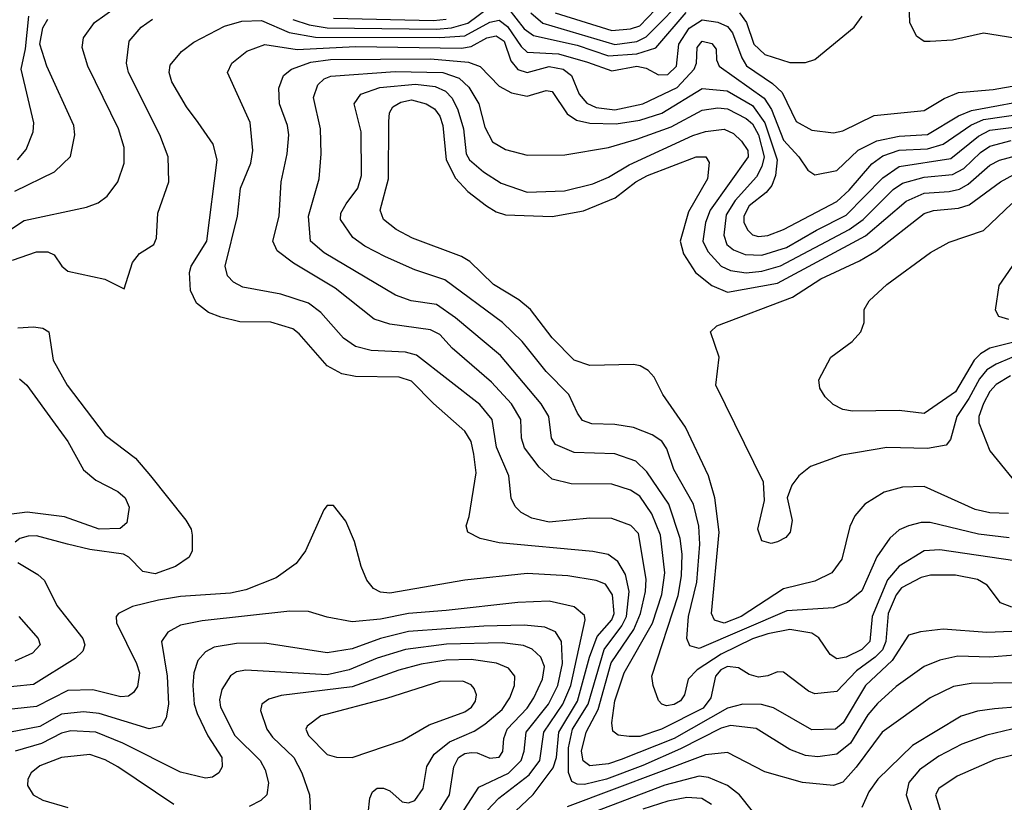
# Model space of a CAD drawing. Extents: x 997026 to 1115308, y 536381 to 619039.
# Tile 29 of 256: x 1009901 to 1013051, y 546411 to 548913. Entities that reach past the tile are written whole.
import ezdxf

# ---------------------------------------------------------------- set-up
doc = ezdxf.new("R2010")
doc.units = 0

msp = doc.modelspace()

# ---------------------------------------------------------------- linework, layer by layer
at = {"layer": '0CON20XD'}
for points in [[(1013085, 548854.5), (1012985, 548870.9), (1012885, 548847.7), (1012814.1, 548844.1), (1012794.2, 548844.2), (1012770.6, 548860.6), (1012749.2, 548905), (1012746.9, 548965), (1012808.5, 549265), (1012848.1, 549305), (1012964.5, 549365), (1013004.5, 549405.5), (1013059.7, 549475)], [(1011536.6, 548935), (1011575, 548902.9), (1011805, 548833.7), (1011875, 548843.7), (1011905, 548858.3), (1012045, 549000.3)], [(1011614.7, 548935), (1011795, 548879.2), (1011855, 548884.2), (1011885, 548893.5), (1011983.1, 548996.9)], [(1009675, 548113.8), (1009915, 548271.8), (1010115, 548313.9), (1010152.1, 548327.9), (1010180.5, 548349.5), (1010215.5, 548395), (1010235.4, 548455), (1010235.3, 548505.3), (1010216.7, 548565), (1010118.9, 548765), (1010100.8, 548825), (1010105.4, 548855), (1010140.4, 548905), (1010240, 548975)], [(1010775, 548914.6), (1010827, 548897), (1010885, 548887.3), (1011235, 548883.6), (1011282.3, 548887.7), (1011335, 548901.9), (1011405, 548954.9)], [(1009894.1, 548465), (1009921.8, 548498.2), (1009944.7, 548555), (1009946.4, 548583.6), (1009906.2, 548755), (1009919.7, 548820.3), (1009930.8, 548925)], [(1011462, 548952), (1011515, 548884.8), (1011545, 548863.1), (1011685, 548831.8), (1011785, 548798.4), (1011875.2, 548804.8), (1011936.5, 548823.5), (1012033.2, 548936.8)], [(1012203.4, 548935), (1012226, 548905), (1012249.3, 548835), (1012285, 548802.7), (1012365, 548776.2), (1012415, 548776.5), (1012445, 548786.6), (1012570.7, 548889.3), (1012596.2, 548925)], [(1009877.8, 548145), (1009955, 548171.6), (1009991.1, 548171.1), (1010011.2, 548161.2), (1010035.6, 548125), (1010055, 548109.1), (1010173.9, 548083.9), (1010235, 548052.5), (1010262.4, 548137.6), (1010284.5, 548165.5), (1010330, 548195), (1010338.5, 548215), (1010343.5, 548295), (1010378.2, 548395), (1010375.9, 548475), (1010349.4, 548545), (1010249.1, 548745), (1010242.8, 548775), (1010251.8, 548845), (1010290.2, 548889.8), (1010325.6, 548915)], [(1009885, 548365.2), (1010012.4, 548427.6), (1010063.9, 548476.1), (1010077.7, 548545), (1010074.6, 548575), (1009987.6, 548765), (1009966, 548835), (1009975, 548887.1), (1009991.5, 548915)], [(1013085, 546881.3), (1013005, 546875.2), (1012901.9, 546878.1), (1012845, 546866.2), (1012795, 546845.8), (1012705, 546781.4), (1012645, 546727.3), (1012615, 546691.1), (1012559.2, 546600.8), (1012515, 546564.8), (1012455, 546557), (1012415, 546561.1), (1012365, 546580.3), (1012257.4, 546647.4), (1012175, 546657), (1012145, 546648.6), (1012015, 546581.8), (1011895, 546528.9), (1011777.9, 546485), (1011708.3, 546468.3), (1011685, 546469.6), (1011667.9, 546477.9), (1011656.7, 546506.7), (1011656.9, 546585), (1011670, 546645), (1011719.7, 546725), (1011770.5, 546899.5), (1011827.9, 546975), (1011842.7, 547005), (1011850.8, 547085), (1011839.1, 547139.1), (1011815, 547181.2), (1011784, 547204), (1011735, 547213.3), (1011435, 547240.5), (1011374.7, 547254.7), (1011334.6, 547274.6), (1011329.4, 547295), (1011339.5, 547325), (1011361.8, 547465), (1011354, 547524), (1011345.2, 547565.2), (1011325, 547597.9), (1011225, 547685.9), (1011155, 547757.7), (1011115, 547770.2), (1010975, 547772.3), (1010931.3, 547781.3), (1010885, 547806.4), (1010795, 547909.6), (1010775, 547925.3), (1010705, 547946.7), (1010605, 547947.8), (1010545, 547962), (1010505, 547976.9), (1010466.9, 548006.9), (1010447.2, 548047.2), (1010444.7, 548105), (1010449.7, 548125), (1010499.7, 548205), (1010533.2, 548465), (1010520.4, 548515), (1010471.8, 548585), (1010435, 548634.4), (1010387.9, 548715), (1010379.6, 548745), (1010382.4, 548767.6), (1010418.5, 548811.5), (1010458.6, 548841.4), (1010556.7, 548893.3), (1010611.4, 548908.6), (1010675, 548910.5), (1010762.8, 548872.8), (1010847.5, 548857.5), (1011245, 548856.1), (1011325, 548862.1), (1011405, 548906), (1011435, 548912.1), (1011462.2, 548892.2), (1011505, 548827.8), (1011525, 548810.2), (1011625, 548804.1), (1011718, 548778), (1011795, 548749.5), (1011875.5, 548764.5), (1011905, 548758.8), (1011945, 548737.6), (1011975, 548738.8), (1012002.3, 548765), (1012009.3, 548835), (1012043.4, 548886.6), (1012085, 548912.7), (1012135, 548906.1), (1012165, 548892.2), (1012181.9, 548871.9), (1012211.2, 548791.2), (1012226.1, 548766.1), (1012309.8, 548709.8), (1012340.4, 548680.4), (1012385, 548588.5), (1012435, 548560), (1012505, 548552.2), (1012535, 548558.4), (1012635, 548606.8), (1012795, 548623.4), (1012858.5, 548661.5), (1012905, 548680.3), (1013015, 548690.5), (1013155, 548714.9)], [(1010905, 548918.1), (1011225, 548910.9), (1011265.3, 548914.7)], [(1013075, 546957.7), (1012995, 546953.7), (1012855, 546964.3), (1012783.5, 546956.5), (1012745, 546945.7), (1012692.8, 546865), (1012606.7, 546785), (1012535.2, 546665), (1012511.4, 546645), (1012435, 546643.3), (1012312.8, 546712.8), (1012274.1, 546724.1), (1012215, 546725.2), (1012165, 546712.6), (1011995, 546615.1), (1011825, 546547.6), (1011785, 546534.6), (1011725, 546527.4), (1011703.5, 546543.5), (1011698.7, 546575), (1011713.7, 546635), (1011751.7, 546708.3), (1011793.2, 546856.8), (1011865.8, 546964.2), (1011886.7, 547015), (1011903.2, 547085), (1011905.1, 547125.1), (1011880.5, 547270.5), (1011856.4, 547296.4), (1011795, 547319.1), (1011725, 547319.7), (1011595, 547306.8), (1011539.9, 547319.9), (1011505, 547337.7), (1011486.6, 547356.6), (1011473.3, 547383.3), (1011465.8, 547455), (1011426.7, 547546.7), (1011412.8, 547635), (1011372.9, 547682.9), (1011170.4, 547840.4), (1011135, 547850.2), (1011025, 547855.7), (1010975, 547868.6), (1010936.7, 547895), (1010865, 547976.8), (1010825, 548006.8), (1010736, 548036), (1010615, 548058.8), (1010585, 548073.9), (1010566.1, 548095), (1010558.2, 548125), (1010597.5, 548285), (1010607.8, 548375), (1010640.2, 548455), (1010646.9, 548495), (1010638.6, 548585), (1010565.5, 548745), (1010580, 548775), (1010627.4, 548812.6), (1010685, 548834.2), (1010788.3, 548818.3), (1010975, 548827.5), (1011315, 548822.2), (1011345, 548827.6), (1011395.3, 548855), (1011425, 548862.4), (1011450.7, 548845), (1011472.2, 548782.2), (1011495, 548754.4), (1011525, 548745.2), (1011595, 548763.8), (1011640, 548755), (1011666.8, 548735), (1011691.2, 548675), (1011715, 548646.1), (1011745, 548633.2), (1011805, 548625.4), (1011895, 548644.3), (1012005, 548696.3), (1012058.8, 548755), (1012066.3, 548775), (1012068.4, 548825), (1012085, 548844.7), (1012115, 548837.3), (1012128.9, 548818.9), (1012130, 548785), (1012139.1, 548765), (1012283.1, 548663.1), (1012306.4, 548626.4), (1012345, 548528.4), (1012393.4, 548475), (1012422.3, 548432.3), (1012445, 548417.3), (1012515, 548431.3), (1012584, 548496), (1012643.6, 548526.4), (1012715, 548541.2), (1012805, 548546.2), (1012904.1, 548605.9), (1012946.3, 548623.7), (1013165, 548663.5)], [(1013075, 547034.8), (1013038.6, 547048.6), (1012996.7, 547105), (1012965, 547123.3), (1012895, 547137.5), (1012815, 547138), (1012785, 547130), (1012722.6, 547097.4), (1012704.6, 547075), (1012679.8, 547015), (1012672.2, 546925), (1012661, 546899), (1012638.2, 546875), (1012578.1, 546831.9), (1012515, 546765.3), (1012445, 546757.8), (1012425, 546766.7), (1012345, 546827.5), (1012325, 546828.1), (1012294.7, 546815.3), (1012265, 546811.8), (1012235, 546820.3), (1012200.8, 546840.8), (1012165, 546845.7), (1012144, 546835), (1012127.5, 546815), (1012112.3, 546745), (1012087.7, 546712.3), (1011954.6, 546645), (1011885, 546622), (1011851.2, 546621.2), (1011815.7, 546625.8), (1011798.6, 546638.6), (1011795.8, 546665), (1011805, 546735.8), (1011834.4, 546825), (1011925.8, 546984.2), (1011955.2, 547075.2), (1011965.1, 547145.1), (1011951.1, 547265), (1011923.3, 547333.3), (1011885, 547390.2), (1011855, 547409.2), (1011795, 547428.8), (1011665, 547429.1), (1011605, 547444.6), (1011562.9, 547482.9), (1011515.7, 547545), (1011507, 547575), (1011504.3, 547635), (1011475, 547685.3), (1011410.6, 547755), (1011285, 547863.5), (1011245, 547907.2), (1011215, 547921.6), (1011085, 547939.5), (1011035.6, 547955.6), (1010910.7, 548055), (1010777.5, 548135), (1010724.3, 548174.3), (1010711.3, 548205), (1010730.8, 548285), (1010737.1, 548395), (1010757.3, 548485), (1010761.8, 548545), (1010757.5, 548575), (1010731.8, 548645), (1010729.6, 548695), (1010745.5, 548735), (1010771.1, 548755), (1010832.5, 548777.5), (1010895, 548786.4), (1011215, 548788.1), (1011337.2, 548777.2), (1011374.3, 548764.3), (1011435, 548701.1), (1011475, 548679.5), (1011525, 548669.2), (1011585, 548686.7), (1011605, 548683.4), (1011652.5, 548612.5), (1011682.1, 548592.1), (1011725, 548583), (1011809.2, 548580.8), (1011885, 548592.3), (1011955.5, 548614.5), (1012085, 548693.2), (1012164, 548686), (1012245, 548639.3), (1012285, 548584), (1012324.9, 548465), (1012318.9, 548415), (1012306.9, 548383.1), (1012289.4, 548360.6), (1012235, 548318), (1012217.3, 548285), (1012217.6, 548265), (1012230.1, 548240.1), (1012245, 548225.8), (1012265, 548220.2), (1012295, 548224), (1012345, 548242.3), (1012515, 548332.5), (1012555, 548368.4), (1012627.5, 548452.5), (1012662.2, 548477.8), (1012715, 548496.6), (1012805, 548501), (1012855.7, 548515.7), (1012943.7, 548576.3), (1012985, 548594.7), (1013175, 548621.8)], [(1013085, 547183.6), (1012845, 547218.7), (1012795, 547215.6), (1012715, 547166.4), (1012677.1, 547122.9), (1012628.6, 547005), (1012620.5, 546925), (1012595, 546899.7), (1012545, 546875.6), (1012515, 546870.4), (1012493.9, 546883.9), (1012457.5, 546937.5), (1012435, 546951.6), (1012365, 546964), (1012295, 546949.9), (1012245, 546933.5), (1012145, 546884.7), (1012068.2, 546835), (1012039.3, 546805), (1012027.8, 546755), (1012015, 546735.5), (1011995, 546723.5), (1011970, 546720), (1011955, 546724.7), (1011945, 546736.9), (1011927.3, 546785), (1011923.3, 546815), (1012007.2, 547072.8), (1012018.4, 547135), (1012020.3, 547205), (1012014.5, 547255), (1011978.1, 547365), (1011907.8, 547467.8), (1011871.8, 547501.8), (1011805, 547525.2), (1011675, 547530.2), (1011614.8, 547554.8), (1011602.9, 547575), (1011594.3, 547645), (1011569.7, 547685), (1011439.6, 547839.6), (1011295, 547960.2), (1011235, 548003.1), (1011154, 548015), (1011103.1, 548033.1), (1010875, 548168), (1010831.8, 548205), (1010825.2, 548285.2), (1010859.3, 548405), (1010865.3, 548485), (1010863.2, 548565), (1010840.5, 548665), (1010855.3, 548705), (1010875, 548724.7), (1010896.6, 548733.4), (1011102.5, 548747.5), (1011254.9, 548744.9), (1011306.6, 548726.6), (1011338.2, 548698.2), (1011370.4, 548645), (1011389.4, 548569.4), (1011413.5, 548523.5), (1011455, 548498.8), (1011525, 548480.4), (1011645, 548481.3), (1011785, 548504.8), (1011875, 548531.3), (1011985, 548570.7), (1012085, 548624.5), (1012135, 548631.4), (1012165, 548628.5), (1012225, 548597.5), (1012245, 548580.2), (1012264.3, 548545), (1012283.2, 548475), (1012275.8, 548444.2), (1012258.8, 548411.2), (1012189.9, 548335), (1012160.9, 548289.1), (1012154.1, 548225), (1012163.4, 548195), (1012185, 548177.8), (1012222.4, 548162.4), (1012275, 548160.3), (1012354.7, 548185), (1012450.1, 548240.1), (1012545, 548288.4), (1012662.2, 548407.8), (1012715, 548444.6), (1012880.1, 548469.9), (1012968.6, 548541.4), (1013005, 548560.2), (1013185, 548582.5)], [(1013067.1, 547257.1), (1012968.7, 547268.7), (1012814.2, 547305.8), (1012785, 547305.8), (1012744.8, 547295.2), (1012715, 547282.5), (1012684.4, 547255.6), (1012643.8, 547196.2), (1012595, 547087.9), (1012549.7, 547050.3), (1012505, 547032.7), (1012355, 547023.5), (1012075, 546902.8), (1012045, 546912), (1012035.3, 546935), (1012040.3, 547005), (1012067.8, 547115), (1012076.6, 547236.6), (1012073.7, 547293.7), (1012056.8, 547365), (1011994.3, 547475), (1011971.5, 547541.5), (1011955, 547566.2), (1011925, 547585.9), (1011865, 547609.2), (1011805, 547619.5), (1011731, 547621), (1011702.1, 547632.1), (1011685.3, 547655), (1011658.2, 547715), (1011585, 547788.8), (1011508.6, 547885), (1011445.4, 547945.4), (1011261.3, 548081.3), (1011165, 548113.3), (1011071.5, 548155), (1011005, 548189.8), (1010967.2, 548217.2), (1010927.3, 548275), (1010928.7, 548295), (1010945.6, 548324.4), (1010982.9, 548375), (1010994.8, 548415), (1010993.9, 548555), (1010970.9, 548645), (1010992.3, 548675), (1011052.8, 548697.2), (1011167.2, 548707.2), (1011230.3, 548700.3), (1011263.4, 548685), (1011285, 548662.1), (1011303, 548625), (1011321.3, 548565), (1011329, 548485), (1011340.3, 548465), (1011385, 548426.7), (1011440.9, 548390.9), (1011525, 548362), (1011643.7, 548366.3), (1011735, 548389.1), (1011785, 548409.5), (1011850.8, 548449.2), (1012055, 548542.8), (1012095, 548555.5), (1012155, 548563.1), (1012185, 548549.5), (1012210.8, 548525), (1012230.2, 548495), (1012232.1, 548475), (1012109.6, 548305), (1012095.2, 548265), (1012086.6, 548205), (1012102.1, 548172.1), (1012145.1, 548125.1), (1012175, 548111.4), (1012225, 548104.6), (1012275, 548109.4), (1012335, 548126.6), (1012555, 548242.7), (1012600, 548275), (1012695, 548370.2), (1012725, 548390.7), (1012795, 548409.5), (1012885, 548418.6), (1012921.9, 548438.1), (1012975, 548489.3), (1013005, 548509.3), (1013072.7, 548527.3)], [(1013065, 547334.4), (1013005, 547336.9), (1012957.5, 547347.5), (1012795, 547420.8), (1012725, 547418.9), (1012667.2, 547402.8), (1012605.3, 547364.7), (1012573.2, 547326.8), (1012557, 547293), (1012531.5, 547188.5), (1012499.5, 547145), (1012445, 547118.4), (1012345, 547094.3), (1012208.8, 547005), (1012155, 546983.8), (1012124, 546994), (1012113.8, 547015), (1012138.6, 547275), (1012124.6, 547384.6), (1012104.8, 547454.8), (1012030.9, 547610.9), (1011959.1, 547715), (1011930.7, 547770.7), (1011911.7, 547791.7), (1011886.6, 547806.6), (1011865, 547811.2), (1011725, 547807.9), (1011675, 547824.7), (1011605, 547896.2), (1011535, 547986.8), (1011497.9, 548017.9), (1011416.5, 548066.5), (1011340.7, 548140.7), (1011315, 548156.2), (1011158.1, 548215), (1011105, 548242.9), (1011065.4, 548275), (1011054.7, 548305), (1011080.7, 548405), (1011082.1, 548587.9), (1011084.7, 548615.3), (1011094.8, 548635.2), (1011120.3, 548649.7), (1011155, 548657.2), (1011201.1, 548645), (1011228.4, 548628.4), (1011244.7, 548605), (1011255.2, 548575), (1011265.9, 548465), (1011295, 548406.7), (1011334.6, 548364.6), (1011395, 548318.4), (1011425, 548298.9), (1011455, 548289.5), (1011605, 548284.4), (1011705, 548302.7), (1011806.3, 548343.7), (1011872.6, 548395), (1011909.6, 548415), (1012065, 548475.2), (1012095.7, 548475), (1012106.9, 548456.9), (1012102, 548405), (1012040.9, 548299.1), (1012014, 548205), (1012024.5, 548164.5), (1012062.9, 548105), (1012115, 548063.5), (1012165, 548042.1), (1012325, 548071.4), (1012607.2, 548222.8), (1012736.9, 548333.1), (1012795, 548358.8), (1012875, 548363.8), (1012908.2, 548371.8), (1012935, 548387.2), (1013005, 548448.4), (1013035.6, 548464.4), (1013130.1, 548489.9)], [(1013075, 547833.8), (1013025, 547812.5), (1012995, 547793.5), (1012971.3, 547765), (1012938.1, 547701.9), (1012899, 547645), (1012879.1, 547570.9), (1012865, 547553.5), (1012805, 547542.9), (1012675, 547545.3), (1012530.9, 547520.9), (1012431.2, 547485), (1012393.8, 547455), (1012371.2, 547425), (1012356.7, 547385), (1012372.3, 547312.3), (1012365.8, 547275), (1012351.7, 547258.3), (1012325, 547244), (1012305, 547238.8), (1012275, 547247.5), (1012262.5, 547285), (1012283.6, 547376.4), (1012281.2, 547435), (1012128, 547745), (1012138.5, 547835), (1012110.8, 547915), (1012131.2, 547935), (1012373.5, 548026.5), (1012464.6, 548085), (1012588, 548142), (1012642.7, 548175), (1012795, 548294.3), (1012825, 548303.3), (1012905, 548310.6), (1012938.9, 548321.1), (1013039.4, 548395), (1013081.9, 548418.1)], [(1013093.9, 547886.1), (1013005, 547863), (1012975, 547845.6), (1012954.7, 547825.3), (1012895, 547723.6), (1012795, 547654), (1012715, 547663.8), (1012565, 547661.8), (1012535, 547666.7), (1012503.4, 547683.4), (1012478, 547708), (1012461.4, 547735), (1012458.1, 547761.9), (1012496, 547835), (1012564.2, 547885), (1012592.5, 547915), (1012602.5, 547945), (1012603.2, 547986.8), (1012619.2, 548015), (1012675, 548066.5), (1012815, 548169.2), (1012875, 548202.5), (1012985, 548240), (1013075, 548325.3)], [(1013065.4, 547955.4), (1013033.3, 547965), (1013022.5, 547985), (1013035, 548063.3), (1013077.1, 548125)], [(1009895, 547928.2), (1009945, 547931.9), (1009975, 547927.1), (1009993.8, 547915), (1010008, 547825), (1010052.5, 547745), (1010175, 547585.5), (1010271.1, 547511.1), (1010319.1, 547455), (1010433, 547313), (1010449.4, 547285), (1010453.1, 547265), (1010453.1, 547215), (1010443.1, 547195), (1010399.4, 547165), (1010335, 547141.6), (1010295, 547149.4), (1010250.4, 547195), (1010232.9, 547205), (1010125, 547219.3), (1010053.9, 547236.1), (1009955, 547263.4), (1009927.7, 547262.3), (1009902, 547255), (1009887.1, 547242.9)], [(1009900, 547765), (1009923.8, 547745), (1010015, 547620), (1010055.3, 547565), (1010105, 547474.4), (1010145, 547440.9), (1010215, 547405.4), (1010238.8, 547385), (1010251.3, 547355), (1010244.3, 547305), (1010223, 547287), (1010155.3, 547284.7), (1010044, 547324), (1009925, 547338.4), (1009832.9, 547327.1)], [(1013071.3, 547775), (1013025, 547746.9), (1013004.8, 547725), (1012985, 547686.1), (1012970, 547645), (1012970, 547625), (1013005.3, 547535), (1013112.9, 547402.9)], [(1011468.2, 546365), (1011543.3, 546436.7), (1011608.3, 546521.7), (1011618, 546555), (1011625.7, 546635), (1011685.1, 546735), (1011723.6, 546875), (1011748.7, 546941.3), (1011795.1, 546994.9), (1011802.6, 547015), (1011798, 547075), (1011775, 547108.8), (1011745, 547120), (1011654.8, 547135.2), (1011525, 547143.3), (1011325, 547121.4), (1011085, 547079.8), (1011055, 547083.2), (1011032.9, 547095), (1011011.5, 547121.5), (1010993.1, 547165), (1010972.5, 547245), (1010945, 547310), (1010905, 547360), (1010885, 547360), (1010873.9, 547346.1), (1010815.6, 547215), (1010785.5, 547175), (1010721.4, 547128.6), (1010625, 547091.1), (1010575, 547079.5), (1010415, 547069.8), (1010345, 547057.7), (1010262.5, 547037.5), (1010217.5, 547015), (1010210, 547005), (1010210.8, 546985), (1010275.2, 546855), (1010284.3, 546825), (1010278, 546782), (1010265, 546761.8), (1010249, 546751), (1010225, 546748.2), (1010135, 546770.8), (1010055, 546769.2), (1009955, 546717.2), (1009785, 546699.6)], [(1009895, 547178.4), (1009959.5, 547139.5), (1009980.4, 547120.4), (1010020, 547040), (1010102.9, 546935), (1010109.1, 546915), (1010103.1, 546895), (1010078.5, 546871.5), (1009945, 546788), (1009755, 546768.3)], [(1011396.4, 546385), (1011433.8, 546425), (1011530.9, 546499.1), (1011565.4, 546545), (1011578.4, 546635), (1011639.1, 546725), (1011663.8, 546785), (1011710, 546995), (1011708.4, 547008.4), (1011675, 547036.4), (1011595, 547054.8), (1011495, 547049.6), (1011265, 547024.1), (1011145, 547014.8), (1011055, 546997.2), (1010965, 546988.1), (1010885, 547002.9), (1010825, 547021.8), (1010765, 547022.4), (1010485, 546991.3), (1010415, 546978.1), (1010374.8, 546955.2), (1010354.7, 546925), (1010372.8, 546815), (1010377, 546725), (1010369.2, 546680.8), (1010354.3, 546655), (1010315, 546646.5), (1010155, 546695.5), (1010105, 546700.9), (1010035, 546692.8), (1009965, 546653.2), (1009805, 546622.6)], [(1009898.5, 547005), (1009960, 546935), (1009966.5, 546915), (1009942.3, 546887.7), (1009885, 546862.1)], [(1011299.4, 546350.6), (1011370.1, 546459.9), (1011465, 546504.9), (1011505.2, 546545), (1011515.4, 546574.6), (1011521.4, 546635), (1011592.4, 546725), (1011622.8, 546785), (1011637.8, 546855), (1011634.8, 546925), (1011615, 546956.3), (1011581.4, 546971.4), (1011515, 546978), (1011386.1, 546973.9), (1011145, 546957), (1011054.9, 546935.1), (1010965, 546901.6), (1010885, 546889.6), (1010685, 546920.2), (1010595, 546918.8), (1010522.9, 546907.1), (1010495, 546892.5), (1010470.7, 546865), (1010457.8, 546825), (1010454.8, 546785), (1010459, 546725), (1010468.4, 546695), (1010503.4, 546623.4), (1010547.5, 546555), (1010548.9, 546525), (1010538.2, 546505), (1010518.3, 546491.7), (1010495, 546488), (1010415, 546507.6), (1010230.6, 546600.6), (1010145, 546635.8), (1010065, 546640.2), (1010035, 546632.3), (1009970.9, 546599.1), (1009886.4, 546575)], [(1011232.6, 546365), (1011275.9, 546435), (1011289.7, 546525), (1011304.8, 546555), (1011325, 546567.5), (1011345, 546571), (1011365, 546569), (1011405, 546551.9), (1011435, 546555.4), (1011446.5, 546573.5), (1011450.2, 546615), (1011460.2, 546645), (1011525, 546712.3), (1011546.1, 546745), (1011574, 546805), (1011580.2, 546845), (1011568.4, 546875), (1011541.1, 546901.1), (1011513.1, 546913.1), (1011445, 546920.9), (1011266.7, 546916.7), (1011135, 546899.3), (1011045, 546871.8), (1010955.6, 546834.4), (1010885, 546819.1), (1010625, 546833.6), (1010595, 546828.1), (1010575, 546815.3), (1010548, 546772), (1010540.8, 546739.2), (1010543.5, 546715), (1010589.6, 546625), (1010670.6, 546545), (1010685.9, 546515), (1010696.7, 546473.3), (1010692.1, 546435), (1010672.9, 546417.1), (1010635, 546398)], [(1011016.2, 546375), (1011020.8, 546425), (1011029.5, 546445), (1011045, 546456.1), (1011065, 546456.9), (1011085, 546447.5), (1011125, 546412.7), (1011145, 546409.6), (1011165, 546417.5), (1011192.4, 546455), (1011203.9, 546526.1), (1011227.6, 546565), (1011275.7, 546604.3), (1011355, 546638.8), (1011389.3, 546660.7), (1011445, 546708.4), (1011469.1, 546745), (1011484.2, 546785), (1011484.7, 546815), (1011465, 546840), (1011426.6, 546856.6), (1011345, 546867.6), (1011265, 546865.7), (1011185, 546853.1), (1011113.8, 546833.8), (1010965, 546780.4), (1010737.6, 546752.4), (1010698.6, 546741.4), (1010675.3, 546724.7), (1010671.2, 546705), (1010691.4, 546645), (1010709.9, 546619.9), (1010778.1, 546555), (1010804.1, 546505), (1010828.5, 546435), (1010832.2, 546355)], [(1010965, 546554.6), (1011125, 546609.3), (1011210.6, 546659.4), (1011325, 546700.9), (1011346, 546715), (1011359.6, 546735), (1011362.3, 546755), (1011355.5, 546775), (1011345, 546787.1), (1011318.5, 546798.5), (1011245, 546797), (1011075, 546743.3), (1010865, 546687.9), (1010820.5, 546655), (1010816.4, 546645), (1010825.4, 546625), (1010885, 546564.6), (1010915, 546555.4), (1010965, 546554.6)], [(1013085, 546793.5), (1012945, 546790.7), (1012888.4, 546781.6), (1012813.6, 546745), (1012660.4, 546635), (1012576.9, 546523.1), (1012534.1, 546475.9), (1012505, 546465.2), (1012405.3, 546474.8), (1012285, 546508.4), (1012165, 546570.5), (1012095, 546563.2), (1011653, 546397)], [(1013175, 546722.4), (1013019.7, 546710.3), (1012965, 546702.6), (1012913.4, 546686.6), (1012757.5, 546592.5), (1012646.5, 546485), (1012618.2, 546445), (1012595.6, 546395)], [(1013075, 546644.8), (1012995, 546626), (1012915, 546597.1), (1012841.1, 546558.9), (1012780, 546515), (1012746.1, 546475), (1012736.9, 546435), (1012757.6, 546375)], [(1010393.8, 546403.8), (1010215, 546524.7), (1010175, 546546.7), (1010125, 546563.8), (1010035, 546554.2), (1009965, 546527.5), (1009937.5, 546505), (1009927.2, 546485), (1009926.5, 546465), (1009944.7, 546435), (1009975, 546418.4), (1010054.8, 546394.8)], [(1013105, 546568.7), (1013021.7, 546548.3), (1012900, 546495), (1012841.5, 546455), (1012830.5, 546435), (1012855.4, 546355)], [(1012245, 546382.7), (1012203.8, 546435), (1012165.5, 546465), (1012105, 546490.4), (1012075, 546494.8), (1011965, 546465.9), (1011715, 546370.7)], [(1012114.2, 546404.2), (1012083, 546423), (1012035, 546426.4), (1011975, 546414.9), (1011895, 546388.8)]]:
    msp.add_lwpolyline(points, dxfattribs=at)

doc.saveas('drawing.dxf')
